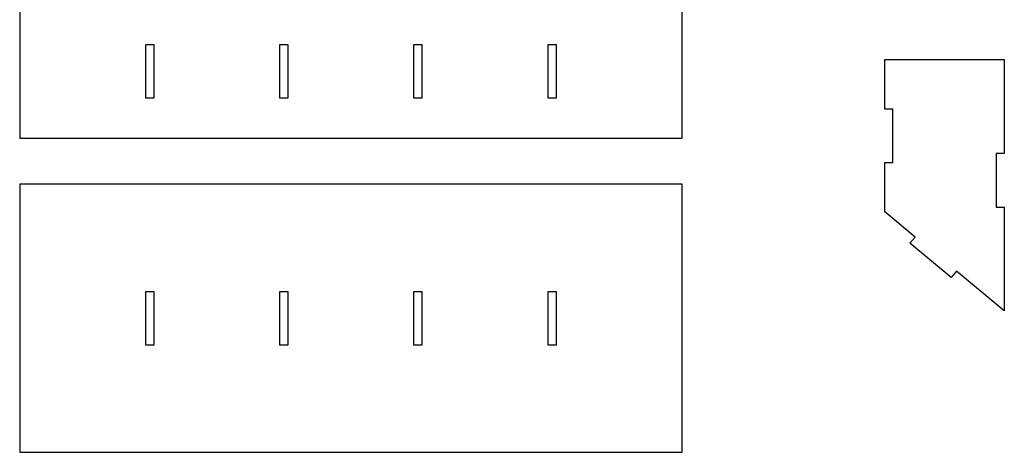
# Model space of a CAD drawing. Header units: millimetres. Extents: x -1146 to 1019, y -763 to 979.
# Tile 87 of 143: x -75 to 292, y 338 to 500. Entities that reach past the tile are written whole.
import ezdxf

# ---------------------------------------------------------------- set-up
doc = ezdxf.new("R2010")
doc.units = ezdxf.units.MM
doc.header["$MEASUREMENT"] = 0
doc.layers.add('Layer 1', color=7, linetype='Continuous')

msp = doc.modelspace()

# ---------------------------------------------------------------- linework, layer by layer
at = {"layer": 'Layer 1', "lineweight": 25}
for points, knots in [([(-74.7979, 555.5476), (-74.7979, 555.5476), (172.2021, 555.5476), (172.2021, 555.5476), (172.2021, 555.5476), (172.2021, 555.5476), (172.2021, 455.5476), (172.2021, 455.5476), (172.2021, 455.5476), (172.2021, 455.5476), (-74.7979, 455.5476), (-74.7979, 455.5476), (-74.7979, 455.5476), (-74.7979, 455.5476), (-74.7979, 555.5476), (-74.7979, 555.5476)], [0, 0, 0, 0, 0.2, 0.2, 0.2, 0.2, 0.4, 0.4, 0.4, 0.4, 0.6, 0.6, 0.6, 0.6, 1, 1, 1, 1]), ([(-27.798, 470.5478), (-27.798, 470.5478), (-24.798, 470.5478), (-24.798, 470.5478), (-24.798, 470.5478), (-24.798, 470.5478), (-24.798, 490.5478), (-24.798, 490.5478), (-24.798, 490.5478), (-24.798, 490.5478), (-27.798, 490.5478), (-27.798, 490.5478), (-27.798, 490.5478), (-27.798, 490.5478), (-27.798, 470.5478), (-27.798, 470.5478)], [0, 0, 0, 0, 0.2, 0.2, 0.2, 0.2, 0.4, 0.4, 0.4, 0.4, 0.6, 0.6, 0.6, 0.6, 1, 1, 1, 1]), ([(22.2019, 470.5478), (22.2019, 470.5478), (25.2019, 470.5478), (25.2019, 470.5478), (25.2019, 470.5478), (25.2019, 470.5478), (25.2019, 490.5478), (25.2019, 490.5478), (25.2019, 490.5478), (25.2019, 490.5478), (22.2019, 490.5478), (22.2019, 490.5478), (22.2019, 490.5478), (22.2019, 490.5478), (22.2019, 470.5478), (22.2019, 470.5478)], [0, 0, 0, 0, 0.2, 0.2, 0.2, 0.2, 0.4, 0.4, 0.4, 0.4, 0.6, 0.6, 0.6, 0.6, 1, 1, 1, 1]), ([(72.2018, 470.5478), (72.2018, 470.5478), (75.2018, 470.5478), (75.2018, 470.5478), (75.2018, 470.5478), (75.2018, 470.5478), (75.2018, 490.5478), (75.2018, 490.5478), (75.2018, 490.5478), (75.2018, 490.5478), (72.2018, 490.5478), (72.2018, 490.5478), (72.2018, 490.5478), (72.2018, 490.5478), (72.2018, 470.5478), (72.2018, 470.5478)], [0, 0, 0, 0, 0.2, 0.2, 0.2, 0.2, 0.4, 0.4, 0.4, 0.4, 0.6, 0.6, 0.6, 0.6, 1, 1, 1, 1]), ([(122.2017, 470.5478), (122.2017, 470.5478), (125.2017, 470.5478), (125.2017, 470.5478), (125.2017, 470.5478), (125.2017, 470.5478), (125.2017, 490.5478), (125.2017, 490.5478), (125.2017, 490.5478), (125.2017, 490.5478), (122.2017, 490.5478), (122.2017, 490.5478), (122.2017, 490.5478), (122.2017, 490.5478), (122.2017, 470.5478), (122.2017, 470.5478)], [0, 0, 0, 0, 0.2, 0.2, 0.2, 0.2, 0.4, 0.4, 0.4, 0.4, 0.6, 0.6, 0.6, 0.6, 1, 1, 1, 1]), ([(247.7734, 428.0574), (247.7734, 428.0574), (259.0647, 418.7262), (259.0647, 418.7262), (259.0647, 418.7262), (259.0647, 418.7262), (257.1539, 416.4138), (257.1539, 416.4138), (257.1539, 416.4138), (257.1539, 416.4138), (272.5707, 403.6734), (272.5707, 403.6734), (272.5707, 403.6734), (272.5707, 403.6734), (274.4818, 405.9858), (274.4818, 405.9858), (274.4818, 405.9858), (274.4818, 405.9858), (292.3334, 391.2335), (292.3334, 391.2335), (292.3334, 391.2335), (292.3334, 391.2335), (292.3334, 429.8692), (292.3334, 429.8692), (292.3334, 429.8692), (292.3334, 429.8692), (289.3334, 429.8692), (289.3334, 429.8692), (289.3334, 429.8692), (289.3334, 429.8692), (289.3334, 449.8691), (289.3334, 449.8691), (289.3334, 449.8691), (289.3334, 449.8691), (292.3334, 449.8691), (292.3334, 449.8691), (292.3334, 449.8691), (292.3334, 449.8691), (292.3334, 484.8693), (292.3334, 484.8693), (292.3334, 484.8693), (292.3334, 484.8693), (247.7734, 484.8693), (247.7734, 484.8693), (247.7734, 484.8693), (247.7734, 484.8693), (247.7734, 466.4635), (247.7734, 466.4635), (247.7734, 466.4635), (247.7734, 466.4635), (250.7734, 466.4635), (250.7734, 466.4635), (250.7734, 466.4635), (250.7734, 466.4635), (250.7734, 446.4635), (250.7734, 446.4635), (250.7734, 446.4635), (250.7734, 446.4635), (247.7734, 446.4635), (247.7734, 446.4635), (247.7734, 446.4635), (247.7734, 446.4635), (247.7734, 428.0574), (247.7734, 428.0574)], [0, 0, 0, 0, 0.05882353, 0.05882353, 0.05882353, 0.05882353, 0.11764706, 0.11764706, 0.11764706, 0.11764706, 0.17647059, 0.17647059, 0.17647059, 0.17647059, 0.23529412, 0.23529412, 0.23529412, 0.23529412, 0.29411765, 0.29411765, 0.29411765, 0.29411765, 0.35294118, 0.35294118, 0.35294118, 0.35294118, 0.41176471, 0.41176471, 0.41176471, 0.41176471, 0.47058824, 0.47058824, 0.47058824, 0.47058824, 0.52941176, 0.52941176, 0.52941176, 0.52941176, 0.58823529, 0.58823529, 0.58823529, 0.58823529, 0.64705882, 0.64705882, 0.64705882, 0.64705882, 0.70588235, 0.70588235, 0.70588235, 0.70588235, 0.76470588, 0.76470588, 0.76470588, 0.76470588, 0.82352941, 0.82352941, 0.82352941, 0.82352941, 0.88235294, 0.88235294, 0.88235294, 0.88235294, 1, 1, 1, 1]), ([(-74.7979, 438.4254), (-74.7979, 438.4254), (172.2021, 438.4254), (172.2021, 438.4254), (172.2021, 438.4254), (172.2021, 438.4254), (172.2021, 338.4254), (172.2021, 338.4254), (172.2021, 338.4254), (172.2021, 338.4254), (-74.7979, 338.4254), (-74.7979, 338.4254), (-74.7979, 338.4254), (-74.7979, 338.4254), (-74.7979, 438.4254), (-74.7979, 438.4254)], [0, 0, 0, 0, 0.2, 0.2, 0.2, 0.2, 0.4, 0.4, 0.4, 0.4, 0.6, 0.6, 0.6, 0.6, 1, 1, 1, 1]), ([(-27.798, 378.4255), (-27.798, 378.4255), (-24.798, 378.4255), (-24.798, 378.4255), (-24.798, 378.4255), (-24.798, 378.4255), (-24.798, 398.4255), (-24.798, 398.4255), (-24.798, 398.4255), (-24.798, 398.4255), (-27.798, 398.4255), (-27.798, 398.4255), (-27.798, 398.4255), (-27.798, 398.4255), (-27.798, 378.4255), (-27.798, 378.4255)], [0, 0, 0, 0, 0.2, 0.2, 0.2, 0.2, 0.4, 0.4, 0.4, 0.4, 0.6, 0.6, 0.6, 0.6, 1, 1, 1, 1]), ([(22.2019, 378.4255), (22.2019, 378.4255), (25.2019, 378.4255), (25.2019, 378.4255), (25.2019, 378.4255), (25.2019, 378.4255), (25.2019, 398.4255), (25.2019, 398.4255), (25.2019, 398.4255), (25.2019, 398.4255), (22.2019, 398.4255), (22.2019, 398.4255), (22.2019, 398.4255), (22.2019, 398.4255), (22.2019, 378.4255), (22.2019, 378.4255)], [0, 0, 0, 0, 0.2, 0.2, 0.2, 0.2, 0.4, 0.4, 0.4, 0.4, 0.6, 0.6, 0.6, 0.6, 1, 1, 1, 1]), ([(72.2018, 378.4255), (72.2018, 378.4255), (75.2018, 378.4255), (75.2018, 378.4255), (75.2018, 378.4255), (75.2018, 378.4255), (75.2018, 398.4255), (75.2018, 398.4255), (75.2018, 398.4255), (75.2018, 398.4255), (72.2018, 398.4255), (72.2018, 398.4255), (72.2018, 398.4255), (72.2018, 398.4255), (72.2018, 378.4255), (72.2018, 378.4255)], [0, 0, 0, 0, 0.2, 0.2, 0.2, 0.2, 0.4, 0.4, 0.4, 0.4, 0.6, 0.6, 0.6, 0.6, 1, 1, 1, 1]), ([(122.2017, 378.4255), (122.2017, 378.4255), (125.2017, 378.4255), (125.2017, 378.4255), (125.2017, 378.4255), (125.2017, 378.4255), (125.2017, 398.4255), (125.2017, 398.4255), (125.2017, 398.4255), (125.2017, 398.4255), (122.2017, 398.4255), (122.2017, 398.4255), (122.2017, 398.4255), (122.2017, 398.4255), (122.2017, 378.4255), (122.2017, 378.4255)], [0, 0, 0, 0, 0.2, 0.2, 0.2, 0.2, 0.4, 0.4, 0.4, 0.4, 0.6, 0.6, 0.6, 0.6, 1, 1, 1, 1])]:
    msp.add_open_spline(points, degree=3, knots=knots, dxfattribs=at)

doc.saveas('drawing.dxf')
